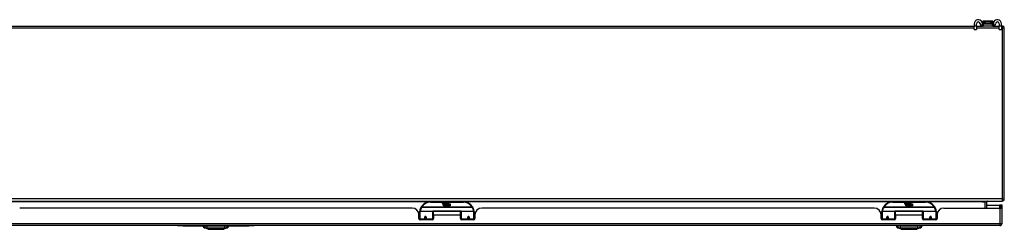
# Model space of a CAD drawing. Header units: inches. Extents: x 16 to 384, y 34 to 179.
# Tile 2 of 12: x 43 to 88, y 34 to 44. Entities that reach past the tile are written whole.
import ezdxf

# ---------------------------------------------------------------- set-up
doc = ezdxf.new("R2010")
doc.units = ezdxf.units.IN
doc.header["$MEASUREMENT"] = 0
doc.layers.add('Visible Edges(ANSI)', color=7, linetype='Continuous', lineweight=25)
doc.layers.add('Visible Tangent Edges(ANSI)', color=7, linetype='Continuous', lineweight=25)

msp = doc.modelspace()

# ---------------------------------------------------------------- linework, layer by layer
at = {"layer": 'Visible Edges(ANSI)'}
for p, q in [((16.885, 43.334), (86.135, 43.334)), ((86.135, 43.439), (86.135, 43.333)), ((86.135, 43.177), (86.135, 43.333)), ((86.135, 43.177), (86.24, 43.177)), ((86.24, 43.333), (86.24, 43.439)), ((86.24, 43.334), (86.539, 43.334)), ((86.24, 43.333), (86.24, 43.177)), ((86.524, 43.538), (86.524, 43.537)), ((86.524, 43.537), (86.524, 43.447)), ((86.539, 43.439), (86.557, 43.439)), ((86.557, 43.334), (86.539, 43.334)), ((86.976, 43.558), (86.543, 43.558)), ((86.557, 43.334), (86.557, 43.439)), ((86.557, 43.439), (86.963, 43.439)), ((86.963, 43.334), (86.557, 43.334)), ((86.963, 43.439), (86.981, 43.439)), ((86.963, 43.439), (86.963, 43.334)), ((86.981, 43.334), (86.963, 43.334)), ((86.981, 43.334), (87.28, 43.334)), ((86.996, 43.537), (86.996, 43.538)), ((86.996, 43.447), (86.996, 43.537)), ((87.28, 43.439), (87.28, 43.333)), ((87.28, 43.177), (87.28, 43.333)), ((87.28, 43.177), (87.385, 43.177)), ((87.385, 43.333), (87.385, 43.439)), ((87.385, 43.334), (87.411, 43.334)), ((87.385, 43.333), (87.385, 43.177)), ((87.51, 35.433), (87.51, 43.235)), ((15.609, 35.334), (87.411, 35.334)), ((62.81, 35.304), (61.31, 35.304)), ((61.865, 35.216), (61.872, 35.25)), ((61.872, 35.25), (61.885, 35.25)), ((61.885, 35.25), (61.879, 35.215)), ((61.901, 35.227), (61.905, 35.25)), ((61.905, 35.25), (61.918, 35.25)), ((61.91, 35.112), (61.91, 35.191)), ((61.94, 35.112), (61.91, 35.112)), ((61.918, 35.25), (61.912, 35.215)), ((61.928, 35.199), (61.928, 35.192)), ((61.928, 35.192), (61.94, 35.192)), ((61.932, 35.205), (61.929, 35.205)), ((61.931, 35.195), (61.932, 35.205)), ((61.943, 35.195), (61.931, 35.195)), ((61.935, 35.227), (61.939, 35.25)), ((61.939, 35.25), (61.952, 35.25)), ((61.94, 35.192), (61.94, 35.112)), ((61.952, 35.25), (61.943, 35.195)), ((61.944, 35.192), (61.966, 35.192)), ((61.944, 35.112), (61.944, 35.192)), ((61.974, 35.112), (61.944, 35.112)), ((61.948, 35.195), (61.973, 35.222)), ((61.965, 35.195), (61.948, 35.195)), ((61.959, 35.25), (61.975, 35.25)), ((61.973, 35.222), (61.959, 35.25)), ((61.978, 35.214), (61.965, 35.195)), ((61.966, 35.192), (61.974, 35.203)), ((61.974, 35.203), (61.974, 35.112)), ((61.975, 35.25), (61.983, 35.23)), ((61.98, 35.214), (61.978, 35.214)), ((61.978, 35.21), (61.986, 35.192)), ((61.978, 35.112), (61.978, 35.21)), ((62.045, 35.112), (61.978, 35.112)), ((61.988, 35.195), (61.98, 35.214)), ((61.983, 35.23), (61.985, 35.23)), ((61.985, 35.23), (61.999, 35.25)), ((61.986, 35.192), (62.008, 35.192)), ((62.004, 35.195), (61.988, 35.195)), ((62.015, 35.25), (61.99, 35.222)), ((61.99, 35.222), (62.004, 35.195)), ((61.999, 35.25), (62.015, 35.25)), ((62.008, 35.192), (62.008, 35.113)), ((62.008, 35.113), (62.045, 35.162)), ((62.014, 35.226), (62.05, 35.226)), ((62.02, 35.238), (62.02, 35.247)), ((62.045, 35.162), (62.024, 35.192)), ((62.049, 35.217), (62.025, 35.217)), ((62.059, 35.138), (62.045, 35.112)), ((62.054, 35.2), (62.061, 35.188)), ((62.076, 35.112), (62.059, 35.138)), ((62.061, 35.188), (62.092, 35.232)), ((62.094, 35.194), (62.075, 35.166)), ((62.075, 35.166), (62.112, 35.112)), ((62.21, 35.112), (62.076, 35.112)), ((62.092, 35.232), (62.094, 35.218)), ((62.094, 35.218), (62.138, 35.264)), ((62.096, 35.184), (62.094, 35.194)), ((62.112, 35.213), (62.096, 35.184)), ((62.112, 35.184), (62.112, 35.213)), ((62.21, 35.184), (62.112, 35.184)), ((62.112, 35.18), (62.21, 35.18)), ((62.112, 35.148), (62.112, 35.18)), ((62.21, 35.148), (62.112, 35.148)), ((62.112, 35.144), (62.21, 35.144)), ((62.112, 35.112), (62.112, 35.144)), ((62.138, 35.264), (62.113, 35.217)), ((62.113, 35.217), (62.21, 35.217)), ((62.21, 35.217), (62.21, 35.184)), ((62.21, 35.18), (62.21, 35.148)), ((62.21, 35.144), (62.21, 35.112)), ((83.911, 35.304), (82.411, 35.304)), ((82.966, 35.216), (82.973, 35.25)), ((82.973, 35.25), (82.986, 35.25)), ((82.986, 35.25), (82.98, 35.215)), ((83.002, 35.227), (83.006, 35.25)), ((83.006, 35.25), (83.019, 35.25)), ((83.011, 35.112), (83.011, 35.191)), ((83.041, 35.112), (83.011, 35.112)), ((83.019, 35.25), (83.013, 35.215)), ((83.029, 35.199), (83.029, 35.192)), ((83.029, 35.192), (83.041, 35.192)), ((83.033, 35.205), (83.03, 35.205)), ((83.032, 35.195), (83.033, 35.205)), ((83.044, 35.195), (83.032, 35.195)), ((83.036, 35.227), (83.04, 35.25)), ((83.04, 35.25), (83.053, 35.25)), ((83.041, 35.192), (83.041, 35.112)), ((83.053, 35.25), (83.044, 35.195)), ((83.045, 35.192), (83.067, 35.192)), ((83.045, 35.112), (83.045, 35.192)), ((83.075, 35.112), (83.045, 35.112)), ((83.049, 35.195), (83.074, 35.222)), ((83.066, 35.195), (83.049, 35.195)), ((83.06, 35.25), (83.076, 35.25)), ((83.074, 35.222), (83.06, 35.25)), ((83.079, 35.214), (83.066, 35.195)), ((83.067, 35.192), (83.075, 35.203)), ((83.075, 35.203), (83.075, 35.112)), ((83.076, 35.25), (83.084, 35.23)), ((83.081, 35.214), (83.079, 35.214)), ((83.079, 35.21), (83.087, 35.192)), ((83.079, 35.112), (83.079, 35.21)), ((83.146, 35.112), (83.079, 35.112)), ((83.089, 35.195), (83.081, 35.214)), ((83.084, 35.23), (83.086, 35.23)), ((83.086, 35.23), (83.1, 35.25)), ((83.087, 35.192), (83.109, 35.192)), ((83.105, 35.195), (83.089, 35.195)), ((83.116, 35.25), (83.091, 35.222)), ((83.091, 35.222), (83.105, 35.195)), ((83.1, 35.25), (83.116, 35.25)), ((83.109, 35.192), (83.109, 35.113)), ((83.109, 35.113), (83.146, 35.162)), ((83.115, 35.226), (83.151, 35.226)), ((83.121, 35.238), (83.121, 35.247)), ((83.146, 35.162), (83.125, 35.192)), ((83.15, 35.217), (83.126, 35.217)), ((83.16, 35.138), (83.146, 35.112)), ((83.155, 35.2), (83.162, 35.188)), ((83.177, 35.112), (83.16, 35.138)), ((83.162, 35.188), (83.193, 35.232)), ((83.195, 35.194), (83.176, 35.166)), ((83.176, 35.166), (83.213, 35.112)), ((83.311, 35.112), (83.177, 35.112)), ((83.193, 35.232), (83.195, 35.218)), ((83.195, 35.218), (83.239, 35.264)), ((83.197, 35.184), (83.195, 35.194)), ((83.213, 35.213), (83.197, 35.184)), ((83.213, 35.184), (83.213, 35.213)), ((83.311, 35.184), (83.213, 35.184)), ((83.213, 35.18), (83.311, 35.18)), ((83.213, 35.148), (83.213, 35.18)), ((83.311, 35.148), (83.213, 35.148)), ((83.213, 35.144), (83.311, 35.144)), ((83.213, 35.112), (83.213, 35.144)), ((83.239, 35.264), (83.214, 35.217)), ((83.214, 35.217), (83.311, 35.217)), ((83.311, 35.217), (83.311, 35.184)), ((83.311, 35.18), (83.311, 35.148)), ((83.311, 35.144), (83.311, 35.112)), ((86.712, 35.015), (86.712, 35.303)), ((86.712, 35.149), (87.312, 35.149)), ((87.343, 35.149), (87.312, 35.149)), ((87.411, 35.149), (87.343, 35.149)), ((87.343, 35.149), (87.343, 35.015)), ((87.411, 35.032), (87.411, 35.149)), ((60.467, 35.015), (42.552, 35.015)), ((60.775, 34.755), (60.81, 34.755)), ((60.779, 34.537), (60.779, 34.703)), ((60.779, 34.629), (60.81, 34.629)), ((60.81, 34.53), (60.81, 34.86)), ((60.83, 34.879), (61.415, 34.879)), ((61.43, 34.864), (61.43, 34.526)), ((61.43, 34.787), (61.445, 34.787)), ((61.445, 34.692), (61.445, 34.86)), ((62.676, 34.86), (61.445, 34.86)), ((61.445, 34.692), (61.445, 34.537)), ((62.676, 34.692), (62.676, 34.86)), ((62.69, 34.787), (62.676, 34.787)), ((62.676, 34.537), (62.676, 34.692)), ((62.69, 34.526), (62.69, 34.864)), ((62.706, 34.879), (63.291, 34.879)), ((63.31, 34.86), (63.31, 34.53)), ((63.346, 34.755), (63.31, 34.755)), ((63.341, 34.629), (63.31, 34.629)), ((63.341, 34.703), (63.341, 34.537)), ((81.568, 35.015), (63.653, 35.015)), ((81.876, 34.755), (81.911, 34.755)), ((81.88, 34.537), (81.88, 34.703)), ((81.88, 34.629), (81.911, 34.629)), ((81.911, 34.53), (81.911, 34.86)), ((81.931, 34.879), (82.516, 34.879)), ((82.531, 34.864), (82.531, 34.526)), ((82.531, 34.787), (82.546, 34.787)), ((82.546, 34.692), (82.546, 34.86)), ((83.777, 34.86), (82.546, 34.86)), ((82.546, 34.692), (82.546, 34.537)), ((83.777, 34.692), (83.777, 34.86)), ((83.791, 34.787), (83.777, 34.787)), ((83.777, 34.537), (83.777, 34.692)), ((83.791, 34.526), (83.791, 34.864)), ((83.807, 34.879), (84.392, 34.879)), ((84.411, 34.86), (84.411, 34.53)), ((84.447, 34.755), (84.411, 34.755)), ((84.442, 34.629), (84.411, 34.629)), ((84.442, 34.703), (84.442, 34.537)), ((84.754, 35.015), (87.312, 35.015)), ((87.312, 35.015), (87.41, 35.015)), ((87.411, 34.314), (87.411, 35.032)), ((87.312, 34.215), (15.707, 34.215)), ((49.76, 34.215), (49.76, 34.209)), ((50.01, 34.209), (49.76, 34.209)), ((50.01, 34.209), (53.01, 34.209)), ((50.919, 34.199), (50.987, 34.199)), ((51.098, 34.199), (50.987, 34.199)), ((51.098, 34.199), (51.922, 34.199)), ((52.032, 34.199), (51.922, 34.199)), ((52.032, 34.199), (52.1, 34.199)), ((53.26, 34.209), (53.01, 34.209)), ((53.26, 34.209), (53.26, 34.215)), ((60.81, 34.595), (60.779, 34.595)), ((60.81, 34.53), (60.81, 34.485)), ((61.386, 34.478), (60.838, 34.478)), ((61.054, 34.607), (61.054, 34.52)), ((61.056, 34.605), (61.054, 34.605)), ((61.054, 34.478), (61.054, 34.52)), ((61.055, 34.613), (61.057, 34.612)), ((61.056, 34.612), (61.056, 34.607)), ((61.06, 34.595), (61.058, 34.595)), ((61.094, 34.595), (61.092, 34.595)), ((61.095, 34.604), (61.098, 34.604)), ((61.098, 34.52), (61.098, 34.607)), ((61.098, 34.52), (61.098, 34.478)), ((61.43, 34.597), (61.445, 34.597)), ((61.43, 34.498), (61.43, 34.526)), ((62.69, 34.597), (62.676, 34.597)), ((62.69, 34.526), (62.69, 34.498)), ((63.282, 34.478), (62.735, 34.478)), ((63.023, 34.607), (63.023, 34.52)), ((63.025, 34.604), (63.023, 34.604)), ((63.023, 34.478), (63.023, 34.52)), ((63.029, 34.595), (63.026, 34.595)), ((63.063, 34.595), (63.06, 34.595)), ((63.066, 34.613), (63.064, 34.612)), ((63.064, 34.607), (63.064, 34.612)), ((63.064, 34.605), (63.066, 34.605)), ((63.066, 34.52), (63.066, 34.607)), ((63.066, 34.52), (63.066, 34.478)), ((63.341, 34.595), (63.31, 34.595)), ((63.31, 34.485), (63.31, 34.53)), ((81.911, 34.595), (81.88, 34.595)), ((81.911, 34.53), (81.911, 34.485)), ((82.487, 34.478), (81.939, 34.478)), ((82.155, 34.607), (82.155, 34.52)), ((82.157, 34.605), (82.155, 34.605)), ((82.155, 34.478), (82.155, 34.52)), ((82.156, 34.613), (82.158, 34.612)), ((82.157, 34.612), (82.157, 34.607)), ((82.161, 34.595), (82.159, 34.595)), ((82.195, 34.595), (82.193, 34.595)), ((82.196, 34.604), (82.199, 34.604)), ((82.199, 34.52), (82.199, 34.607)), ((82.199, 34.52), (82.199, 34.478)), ((82.531, 34.597), (82.546, 34.597)), ((82.531, 34.498), (82.531, 34.526)), ((82.571, 34.199), (82.639, 34.199)), ((82.75, 34.199), (82.639, 34.199)), ((82.75, 34.199), (83.573, 34.199)), ((83.684, 34.199), (83.573, 34.199)), ((83.684, 34.199), (83.752, 34.199)), ((83.791, 34.597), (83.777, 34.597)), ((83.791, 34.526), (83.791, 34.498)), ((84.383, 34.478), (83.836, 34.478)), ((84.124, 34.607), (84.124, 34.52)), ((84.126, 34.604), (84.124, 34.604)), ((84.124, 34.478), (84.124, 34.52)), ((84.13, 34.595), (84.127, 34.595)), ((84.164, 34.595), (84.161, 34.595)), ((84.167, 34.613), (84.165, 34.612)), ((84.165, 34.607), (84.165, 34.612)), ((84.165, 34.605), (84.167, 34.605)), ((84.167, 34.52), (84.167, 34.607)), ((84.167, 34.52), (84.167, 34.478)), ((84.442, 34.595), (84.411, 34.595)), ((84.411, 34.485), (84.411, 34.53)), ((51.153, 34.045), (50.993, 34.107)), ((52.026, 34.107), (51.867, 34.045)), ((82.804, 34.045), (82.645, 34.107)), ((83.678, 34.107), (83.518, 34.045))]:
    msp.add_line(p, q, dxfattribs=at)
at = {"layer": 'Visible Edges(ANSI)', "flags": 128}
for points in [[(86.508, 43.466), (86.508, 43.468), (86.507, 43.47), (86.507, 43.472), (86.507, 43.474), (86.506, 43.476), (86.506, 43.478), (86.505, 43.48), (86.505, 43.482), (86.504, 43.484), (86.504, 43.486), (86.503, 43.488), (86.503, 43.49), (86.502, 43.492), (86.502, 43.494), (86.501, 43.496), (86.5, 43.498), (86.5, 43.5), (86.499, 43.502), (86.498, 43.504), (86.498, 43.505), (86.497, 43.507), (86.496, 43.509), (86.496, 43.511), (86.495, 43.513)], [(86.495, 43.342), (86.497, 43.341), (86.499, 43.341), (86.501, 43.34), (86.502, 43.339), (86.504, 43.339), (86.506, 43.338), (86.508, 43.338), (86.51, 43.337), (86.512, 43.337), (86.514, 43.337), (86.516, 43.336), (86.518, 43.336), (86.52, 43.336), (86.522, 43.336), (86.524, 43.335), (86.526, 43.335), (86.527, 43.335), (86.529, 43.335), (86.531, 43.335), (86.532, 43.335), (86.534, 43.335), (86.536, 43.335), (86.537, 43.334), (86.539, 43.334)], [(86.539, 43.439), (86.537, 43.44), (86.536, 43.44), (86.534, 43.44), (86.532, 43.44), (86.531, 43.44), (86.529, 43.441), (86.528, 43.442), (86.526, 43.442), (86.524, 43.443), (86.523, 43.444), (86.521, 43.445), (86.52, 43.446), (86.518, 43.447), (86.517, 43.449), (86.515, 43.45), (86.514, 43.451), (86.513, 43.453), (86.512, 43.455), (86.511, 43.456), (86.51, 43.458), (86.509, 43.46), (86.509, 43.462), (86.508, 43.464), (86.508, 43.466)], [(87.012, 43.466), (87.011, 43.464), (87.011, 43.462), (87.01, 43.46), (87.009, 43.458), (87.009, 43.456), (87.008, 43.455), (87.007, 43.453), (87.005, 43.451), (87.004, 43.45), (87.003, 43.449), (87.002, 43.447), (87, 43.446), (86.998, 43.445), (86.997, 43.444), (86.995, 43.443), (86.994, 43.442), (86.992, 43.442), (86.99, 43.441), (86.989, 43.44), (86.987, 43.44), (86.985, 43.44), (86.984, 43.44), (86.982, 43.44), (86.981, 43.439)], [(86.981, 43.334), (86.982, 43.334), (86.984, 43.335), (86.985, 43.335), (86.987, 43.335), (86.989, 43.335), (86.99, 43.335), (86.992, 43.335), (86.994, 43.335), (86.996, 43.335), (86.998, 43.336), (86.999, 43.336), (87.001, 43.336), (87.003, 43.336), (87.005, 43.337), (87.007, 43.337), (87.009, 43.337), (87.011, 43.338), (87.013, 43.338), (87.015, 43.339), (87.017, 43.339), (87.019, 43.34), (87.021, 43.341), (87.023, 43.341), (87.025, 43.342)], [(87.025, 43.513), (87.024, 43.511), (87.023, 43.509), (87.022, 43.507), (87.022, 43.505), (87.021, 43.504), (87.02, 43.502), (87.02, 43.5), (87.019, 43.498), (87.018, 43.496), (87.018, 43.494), (87.017, 43.492), (87.017, 43.49), (87.016, 43.488), (87.016, 43.486), (87.015, 43.484), (87.015, 43.482), (87.014, 43.48), (87.014, 43.478), (87.013, 43.476), (87.013, 43.474), (87.013, 43.472), (87.012, 43.47), (87.012, 43.468), (87.012, 43.466)], [(60.816, 34.878), (60.816, 34.878), (60.816, 34.878), (60.816, 34.878), (60.816, 34.877), (60.816, 34.877), (60.816, 34.877), (60.816, 34.877), (60.815, 34.876), (60.815, 34.876), (60.815, 34.876), (60.815, 34.876), (60.815, 34.876), (60.815, 34.875), (60.815, 34.875), (60.815, 34.875), (60.815, 34.875), (60.815, 34.874), (60.815, 34.874), (60.815, 34.874), (60.815, 34.874), (60.815, 34.873), (60.815, 34.873), (60.815, 34.873), (60.815, 34.873)], [(61.054, 34.607), (61.055, 34.61), (61.055, 34.613), (61.056, 34.615), (61.057, 34.618), (61.058, 34.62), (61.06, 34.622), (61.062, 34.624), (61.065, 34.626), (61.067, 34.627), (61.07, 34.628), (61.073, 34.629), (61.076, 34.629), (61.079, 34.629), (61.082, 34.628), (61.085, 34.627), (61.087, 34.626), (61.09, 34.624), (61.092, 34.622), (61.094, 34.62), (61.095, 34.618), (61.096, 34.615), (61.097, 34.613), (61.098, 34.61), (61.098, 34.607)], [(63.023, 34.607), (63.023, 34.61), (63.024, 34.613), (63.024, 34.615), (63.025, 34.618), (63.027, 34.62), (63.029, 34.622), (63.031, 34.624), (63.033, 34.626), (63.036, 34.627), (63.039, 34.628), (63.042, 34.629), (63.044, 34.629), (63.047, 34.629), (63.05, 34.628), (63.053, 34.627), (63.056, 34.626), (63.058, 34.624), (63.06, 34.622), (63.062, 34.62), (63.064, 34.618), (63.065, 34.615), (63.066, 34.613), (63.066, 34.61), (63.066, 34.607)], [(63.306, 34.873), (63.306, 34.873), (63.306, 34.873), (63.306, 34.873), (63.305, 34.874), (63.305, 34.874), (63.305, 34.874), (63.305, 34.874), (63.305, 34.875), (63.305, 34.875), (63.305, 34.875), (63.305, 34.875), (63.305, 34.876), (63.305, 34.876), (63.305, 34.876), (63.305, 34.876), (63.305, 34.876), (63.305, 34.877), (63.305, 34.877), (63.305, 34.877), (63.305, 34.877), (63.305, 34.878), (63.305, 34.878), (63.305, 34.878), (63.305, 34.878)], [(81.917, 34.878), (81.917, 34.878), (81.917, 34.878), (81.917, 34.878), (81.917, 34.877), (81.917, 34.877), (81.917, 34.877), (81.917, 34.877), (81.916, 34.876), (81.916, 34.876), (81.916, 34.876), (81.916, 34.876), (81.916, 34.876), (81.916, 34.875), (81.916, 34.875), (81.916, 34.875), (81.916, 34.875), (81.916, 34.874), (81.916, 34.874), (81.916, 34.874), (81.916, 34.874), (81.916, 34.873), (81.916, 34.873), (81.916, 34.873), (81.916, 34.873)], [(82.155, 34.607), (82.156, 34.61), (82.156, 34.613), (82.157, 34.615), (82.158, 34.618), (82.159, 34.62), (82.161, 34.622), (82.163, 34.624), (82.166, 34.626), (82.168, 34.627), (82.171, 34.628), (82.174, 34.629), (82.177, 34.629), (82.18, 34.629), (82.183, 34.628), (82.186, 34.627), (82.188, 34.626), (82.191, 34.624), (82.193, 34.622), (82.195, 34.62), (82.196, 34.618), (82.197, 34.615), (82.198, 34.613), (82.199, 34.61), (82.199, 34.607)], [(84.124, 34.607), (84.124, 34.61), (84.125, 34.613), (84.125, 34.615), (84.126, 34.618), (84.128, 34.62), (84.13, 34.622), (84.132, 34.624), (84.134, 34.626), (84.137, 34.627), (84.14, 34.628), (84.143, 34.629), (84.145, 34.629), (84.148, 34.629), (84.151, 34.628), (84.154, 34.627), (84.157, 34.626), (84.159, 34.624), (84.161, 34.622), (84.163, 34.62), (84.165, 34.618), (84.166, 34.615), (84.167, 34.613), (84.167, 34.61), (84.167, 34.607)], [(84.407, 34.873), (84.407, 34.873), (84.407, 34.873), (84.407, 34.873), (84.406, 34.874), (84.406, 34.874), (84.406, 34.874), (84.406, 34.874), (84.406, 34.875), (84.406, 34.875), (84.406, 34.875), (84.406, 34.875), (84.406, 34.876), (84.406, 34.876), (84.406, 34.876), (84.406, 34.876), (84.406, 34.876), (84.406, 34.877), (84.406, 34.877), (84.406, 34.877), (84.406, 34.877), (84.406, 34.878), (84.406, 34.878), (84.406, 34.878), (84.406, 34.878)], [(61.444, 34.559), (61.444, 34.559), (61.444, 34.559), (61.444, 34.559), (61.444, 34.559), (61.444, 34.559), (61.444, 34.559), (61.444, 34.559), (61.444, 34.559), (61.444, 34.56), (61.444, 34.56), (61.445, 34.56), (61.445, 34.56), (61.445, 34.56), (61.445, 34.56), (61.445, 34.56), (61.445, 34.56), (61.445, 34.56), (61.445, 34.56), (61.445, 34.56), (61.445, 34.56), (61.445, 34.56), (61.445, 34.56), (61.445, 34.56), (61.445, 34.56)], [(62.676, 34.56), (62.676, 34.56), (62.676, 34.56), (62.676, 34.56), (62.676, 34.56), (62.676, 34.56), (62.676, 34.56), (62.676, 34.56), (62.676, 34.56), (62.676, 34.56), (62.676, 34.56), (62.676, 34.56), (62.676, 34.56), (62.676, 34.56), (62.676, 34.56), (62.676, 34.56), (62.676, 34.559), (62.676, 34.559), (62.676, 34.559), (62.676, 34.559), (62.676, 34.559), (62.676, 34.559), (62.676, 34.559), (62.676, 34.559), (62.676, 34.559)], [(82.545, 34.559), (82.545, 34.559), (82.545, 34.559), (82.545, 34.559), (82.545, 34.559), (82.545, 34.559), (82.545, 34.559), (82.545, 34.559), (82.545, 34.559), (82.545, 34.56), (82.545, 34.56), (82.546, 34.56), (82.546, 34.56), (82.546, 34.56), (82.546, 34.56), (82.546, 34.56), (82.546, 34.56), (82.546, 34.56), (82.546, 34.56), (82.546, 34.56), (82.546, 34.56), (82.546, 34.56), (82.546, 34.56), (82.546, 34.56), (82.546, 34.56)], [(83.777, 34.56), (83.777, 34.56), (83.777, 34.56), (83.777, 34.56), (83.777, 34.56), (83.777, 34.56), (83.777, 34.56), (83.777, 34.56), (83.777, 34.56), (83.777, 34.56), (83.777, 34.56), (83.777, 34.56), (83.777, 34.56), (83.777, 34.56), (83.777, 34.56), (83.777, 34.56), (83.777, 34.559), (83.777, 34.559), (83.777, 34.559), (83.777, 34.559), (83.777, 34.559), (83.777, 34.559), (83.777, 34.559), (83.777, 34.559), (83.777, 34.559)], [(51.155, 34.044), (51.155, 34.044), (51.156, 34.044), (51.159, 34.044), (51.161, 34.044), (51.165, 34.044), (51.17, 34.044), (51.175, 34.044), (51.182, 34.044), (51.189, 34.044), (51.197, 34.044), (51.205, 34.044), (51.214, 34.044), (51.224, 34.044), (51.235, 34.044), (51.247, 34.044), (51.258, 34.044), (51.271, 34.044), (51.284, 34.044), (51.298, 34.044), (51.312, 34.044), (51.327, 34.044), (51.342, 34.044), (51.358, 34.044), (51.374, 34.044), (51.39, 34.044), (51.406, 34.044), (51.423, 34.044), (51.44, 34.044), (51.458, 34.044), (51.475, 34.044), (51.492, 34.044), (51.51, 34.044), (51.527, 34.044), (51.545, 34.044), (51.562, 34.044), (51.579, 34.044), (51.596, 34.044), (51.613, 34.044), (51.629, 34.044), (51.646, 34.044), (51.662, 34.044), (51.677, 34.044), (51.693, 34.044), (51.707, 34.044), (51.722, 34.044), (51.735, 34.044), (51.749, 34.044), (51.761, 34.044), (51.773, 34.044), (51.784, 34.044), (51.795, 34.044), (51.805, 34.044), (51.814, 34.044), (51.823, 34.044), (51.831, 34.044), (51.838, 34.044), (51.844, 34.044), (51.85, 34.044), (51.854, 34.044), (51.858, 34.044), (51.861, 34.044), (51.863, 34.044), (51.864, 34.044), (51.865, 34.044)], [(82.806, 34.044), (82.807, 34.044), (82.808, 34.044), (82.81, 34.044), (82.813, 34.044), (82.817, 34.044), (82.821, 34.044), (82.827, 34.044), (82.833, 34.044), (82.84, 34.044), (82.848, 34.044), (82.857, 34.044), (82.866, 34.044), (82.876, 34.044), (82.887, 34.044), (82.898, 34.044), (82.91, 34.044), (82.923, 34.044), (82.936, 34.044), (82.949, 34.044), (82.964, 34.044), (82.978, 34.044), (82.993, 34.044), (83.009, 34.044), (83.025, 34.044), (83.041, 34.044), (83.058, 34.044), (83.075, 34.044), (83.092, 34.044), (83.109, 34.044), (83.126, 34.044), (83.144, 34.044), (83.161, 34.044), (83.179, 34.044), (83.196, 34.044), (83.213, 34.044), (83.231, 34.044), (83.248, 34.044), (83.264, 34.044), (83.281, 34.044), (83.297, 34.044), (83.313, 34.044), (83.329, 34.044), (83.344, 34.044), (83.359, 34.044), (83.373, 34.044), (83.387, 34.044), (83.4, 34.044), (83.413, 34.044), (83.425, 34.044), (83.436, 34.044), (83.447, 34.044), (83.457, 34.044), (83.466, 34.044), (83.474, 34.044), (83.482, 34.044), (83.489, 34.044), (83.496, 34.044), (83.501, 34.044), (83.506, 34.044), (83.51, 34.044), (83.513, 34.044), (83.515, 34.044), (83.516, 34.044), (83.516, 34.044)]]:
    msp.add_lwpolyline(points, dxfattribs=at)
at = {"layer": 'Visible Edges(ANSI)'}
for centre in [(61.076, 34.607), (63.045, 34.607), (82.177, 34.607), (84.146, 34.607)]:
    msp.add_circle(centre, 0.0197, dxfattribs=at)
for centre, radius, start, end in [((86.322, 43.439), 0.188, 23.0739, 180), ((87.197, 43.439), 0.187, 0, 156.9261), ((86.322, 43.439), 0.0825, 8.1564, 180), ((86.539, 43.47), 0.136, 188.1564, 251.2171), ((86.543, 43.538), 0.0197, 90, 180), ((86.531, 43.447), 0.00787, 180, 218.1289), ((86.976, 43.538), 0.0197, 0, 90), ((86.988, 43.447), 0.00787, 321.8711, 0), ((86.981, 43.47), 0.136, 288.7829, 351.8436), ((87.197, 43.439), 0.0825, 0, 171.8436), ((87.411, 43.235), 0.099, 0, 90), ((61.31, 34.804), 0.5, 147.7623, 171.4919), ((61.31, 34.804), 0.5, 90, 147.7623), ((61.893, 35.21), 0.0288, 169, 198.4748), ((61.876, 35.204), 0.0105, 198.4748, 269.6788), ((61.876, 35.218), 0.0246, 269.6788, 333.9508), ((61.891, 35.213), 0.0123, 169.9922, 203.5487), ((61.885, 35.211), 0.006, 203.5487, 276.1027), ((61.884, 35.217), 0.0126, 276.1027, 327.6083), ((61.855, 35.235), 0.0465, 328.5584, 350.8257), ((61.927, 35.209), 0.0288, 183.6169, 196.9928), ((61.909, 35.204), 0.0101, 196.9928, 269.4776), ((61.909, 35.218), 0.024, 269.4776, 327.4114), ((61.911, 35.215), 0.024, 268.7952, 316.5849), ((61.924, 35.213), 0.0123, 170, 203.5571), ((61.919, 35.211), 0.006, 203.5571, 276.03), ((61.918, 35.217), 0.0126, 276.03, 327.5992), ((61.889, 35.235), 0.0465, 327.5992, 350), ((62.04, 35.215), 0.0282, 156.1555, 203.8445), ((62.028, 35.21), 0.0152, 203.8445, 265.0802), ((62.038, 35.189), 0.0607, 81.5605, 107.3343), ((62.032, 35.21), 0.0307, 64.6784, 112.5609), ((62.033, 35.213), 0.00955, 151.4547, 231.1652), ((62.031, 35.224), 0.033, 257.079, 313.1785), ((62.031, 35.224), 0.0299, 260.4085, 314.1684), ((62.034, 35.214), 0.0109, 231.1652, 289.3797), ((62.032, 35.219), 0.0168, 289.3797, 352.9975), ((62.041, 35.229), 0.0096, 343.5261, 64.6784), ((62.044, 35.23), 0.0197, 356.5646, 81.5605), ((62.024, 35.231), 0.0398, 314.1684, 356.5646), ((62.81, 34.804), 0.5, 32.2377, 90), ((62.81, 34.804), 0.5, 8.5081, 32.2377), ((82.411, 34.804), 0.5, 147.7623, 171.4919), ((82.411, 34.804), 0.5, 90, 147.7623), ((82.994, 35.21), 0.0288, 169, 198.4748), ((82.977, 35.204), 0.0105, 198.4748, 269.6788), ((82.977, 35.218), 0.0246, 269.6788, 333.9508), ((82.992, 35.213), 0.0123, 169.9922, 203.5487), ((82.986, 35.211), 0.006, 203.5487, 276.1027), ((82.985, 35.217), 0.0126, 276.1027, 327.6083), ((82.956, 35.235), 0.0465, 328.5584, 350.8257), ((83.028, 35.209), 0.0288, 183.6169, 196.9928), ((83.01, 35.204), 0.0101, 196.9928, 269.4776), ((83.01, 35.218), 0.024, 269.4776, 327.4114), ((83.012, 35.215), 0.024, 268.7952, 316.5849), ((83.025, 35.213), 0.0123, 170, 203.5571), ((83.02, 35.211), 0.006, 203.5571, 276.03), ((83.019, 35.217), 0.0126, 276.03, 327.5992), ((82.99, 35.235), 0.0465, 327.5992, 350), ((83.141, 35.215), 0.0282, 156.1555, 203.8445), ((83.129, 35.21), 0.0152, 203.8445, 265.0802), ((83.139, 35.189), 0.0607, 81.5605, 107.3343), ((83.133, 35.21), 0.0307, 64.6784, 112.5609), ((83.134, 35.213), 0.00955, 151.4547, 231.1652), ((83.132, 35.224), 0.033, 257.079, 313.1785), ((83.132, 35.224), 0.0299, 260.4085, 314.1684), ((83.135, 35.214), 0.0109, 231.1652, 289.3797), ((83.133, 35.219), 0.0168, 289.3797, 352.9975), ((83.142, 35.229), 0.0096, 343.5261, 64.6784), ((83.145, 35.23), 0.0197, 356.5646, 81.5605), ((83.125, 35.231), 0.0398, 314.1684, 356.5646), ((83.911, 34.804), 0.5, 32.2377, 90), ((83.911, 34.804), 0.5, 8.5081, 32.2377), ((86.743, 35.303), 0.031, 90, 180), ((87.411, 35.433), 0.099, 270, 0), ((60.467, 34.703), 0.312, 0, 90), ((60.83, 34.86), 0.0197, 90, 180), ((61.415, 34.864), 0.0157, 0, 90), ((62.706, 34.864), 0.0157, 90, 180), ((63.291, 34.86), 0.0197, 0, 90), ((63.653, 34.703), 0.312, 90, 180), ((81.568, 34.703), 0.312, 0, 90), ((81.931, 34.86), 0.0197, 90, 180), ((82.516, 34.864), 0.0157, 0, 90), ((83.807, 34.864), 0.0157, 90, 180), ((84.392, 34.86), 0.0197, 0, 90), ((84.754, 34.703), 0.312, 90, 180), ((87.312, 35.032), 0.099, 350.1123, 0), ((51.036, 34.217), 0.118, 188.6009, 248.7495), ((50.978, 34.191), 0.0394, 153.4102, 168.463), ((51.984, 34.217), 0.118, 291.2505, 351.3991), ((52.041, 34.191), 0.0394, 11.537, 26.5898), ((60.838, 34.537), 0.0591, 180, 270), ((61.076, 34.607), 0.0217, 180, 350.853), ((61.386, 34.537), 0.0591, 270, 0), ((62.735, 34.537), 0.0591, 180, 270), ((63.045, 34.607), 0.0217, 189.147, 0), ((63.282, 34.537), 0.0591, 270, 0), ((81.939, 34.537), 0.0591, 180, 270), ((82.177, 34.607), 0.0217, 180, 350.853), ((82.487, 34.537), 0.0591, 270, 0), ((82.688, 34.217), 0.118, 188.6009, 248.7495), ((82.63, 34.191), 0.0394, 143.1301, 168.463), ((83.635, 34.217), 0.118, 291.2505, 351.3991), ((83.693, 34.191), 0.0394, 11.537, 36.8699), ((83.836, 34.537), 0.0591, 180, 270), ((84.146, 34.607), 0.0217, 189.147, 0), ((84.383, 34.537), 0.0591, 270, 0), ((87.312, 34.314), 0.099, 270, 0), ((51.155, 34.049), 0.00492, 248.7495, 269.7912), ((51.865, 34.049), 0.00492, 270.2088, 291.2505), ((82.806, 34.049), 0.00492, 248.7495, 269.7912), ((83.516, 34.049), 0.00492, 270.2088, 291.2505)]:
    msp.add_arc(centre, radius, start, end, dxfattribs=at)
at = {"layer": 'Visible Tangent Edges(ANSI)'}
for p, q in [((86.135, 43.235), (16.885, 43.235)), ((86.24, 43.333), (86.135, 43.333)), ((87.28, 43.235), (86.24, 43.235)), ((86.495, 43.513), (86.495, 43.342)), ((86.524, 43.447), (86.655, 43.447)), ((86.655, 43.447), (86.655, 43.51)), ((86.865, 43.51), (86.655, 43.51)), ((86.655, 43.447), (86.865, 43.447)), ((86.657, 43.524), (86.863, 43.524)), ((86.865, 43.51), (86.865, 43.447)), ((86.865, 43.447), (86.996, 43.447)), ((87.025, 43.342), (87.025, 43.513)), ((87.385, 43.333), (87.28, 43.333)), ((87.411, 43.235), (87.385, 43.235)), ((87.411, 43.334), (87.411, 43.235)), ((87.51, 43.235), (87.411, 43.235)), ((87.411, 43.235), (87.411, 35.433)), ((87.411, 35.433), (15.609, 35.433)), ((61.279, 35.303), (41.741, 35.303)), ((60.904, 35.061), (60.887, 35.071)), ((61.31, 35.285), (61.31, 35.304)), ((61.31, 35.285), (62.81, 35.285)), ((62.81, 35.304), (62.81, 35.285)), ((82.38, 35.303), (62.842, 35.303)), ((63.233, 35.071), (63.217, 35.061)), ((82.005, 35.061), (81.988, 35.071)), ((82.411, 35.285), (82.411, 35.304)), ((82.411, 35.285), (83.911, 35.285)), ((83.911, 35.304), (83.911, 35.285)), ((86.512, 35.303), (83.943, 35.303)), ((84.334, 35.071), (84.318, 35.061)), ((86.512, 35.303), (86.613, 35.303)), ((86.613, 35.303), (86.613, 35.334)), ((86.712, 35.303), (86.613, 35.303)), ((86.613, 35.303), (86.613, 35.015)), ((87.312, 35.015), (87.312, 35.149)), ((87.411, 35.433), (87.51, 35.433)), ((87.411, 35.433), (87.411, 35.334)), ((60.83, 34.879), (60.83, 34.511)), ((63.217, 35.061), (60.904, 35.061)), ((60.904, 35.057), (60.904, 35.061)), ((60.904, 35.057), (63.217, 35.057)), ((61.415, 34.511), (61.415, 34.879)), ((62.692, 34.872), (61.428, 34.872)), ((62.676, 34.692), (61.445, 34.692)), ((62.706, 34.879), (62.706, 34.511)), ((63.217, 35.061), (63.217, 35.057)), ((63.291, 34.511), (63.291, 34.879)), ((81.931, 34.879), (81.931, 34.511)), ((84.318, 35.061), (82.005, 35.061)), ((82.005, 35.057), (82.005, 35.061)), ((82.005, 35.057), (84.318, 35.057)), ((82.516, 34.511), (82.516, 34.879)), ((83.793, 34.872), (82.529, 34.872)), ((83.777, 34.692), (82.546, 34.692)), ((83.807, 34.879), (83.807, 34.511)), ((84.318, 35.061), (84.318, 35.057)), ((84.392, 34.511), (84.392, 34.879)), ((87.312, 35.015), (87.312, 34.314)), ((15.707, 34.314), (87.312, 34.314)), ((50.01, 34.209), (50.01, 34.215)), ((53.01, 34.215), (53.01, 34.209)), ((60.83, 34.479), (60.83, 34.511)), ((61.045, 34.511), (60.83, 34.511)), ((61.045, 34.511), (61.045, 34.603)), ((61.045, 34.511), (61.045, 34.478)), ((61.108, 34.603), (61.108, 34.511)), ((61.415, 34.511), (61.108, 34.511)), ((61.108, 34.478), (61.108, 34.511)), ((61.415, 34.511), (61.415, 34.486)), ((62.706, 34.486), (62.706, 34.511)), ((63.013, 34.511), (62.706, 34.511)), ((63.013, 34.511), (63.013, 34.603)), ((63.013, 34.511), (63.013, 34.478)), ((63.076, 34.603), (63.076, 34.511)), ((63.291, 34.511), (63.076, 34.511)), ((63.076, 34.478), (63.076, 34.511)), ((63.291, 34.511), (63.291, 34.479)), ((81.931, 34.479), (81.931, 34.511)), ((82.146, 34.511), (81.931, 34.511)), ((82.146, 34.511), (82.146, 34.603)), ((82.146, 34.511), (82.146, 34.478)), ((82.209, 34.603), (82.209, 34.511)), ((82.516, 34.511), (82.209, 34.511)), ((82.209, 34.478), (82.209, 34.511)), ((82.516, 34.511), (82.516, 34.486)), ((83.807, 34.486), (83.807, 34.511)), ((84.114, 34.511), (83.807, 34.511)), ((84.114, 34.511), (84.114, 34.603)), ((84.114, 34.511), (84.114, 34.478)), ((84.177, 34.603), (84.177, 34.511)), ((84.392, 34.511), (84.177, 34.511)), ((84.177, 34.478), (84.177, 34.511)), ((84.392, 34.511), (84.392, 34.479)), ((87.312, 34.314), (87.411, 34.314)), ((87.312, 34.314), (87.312, 34.215))]:
    msp.add_line(p, q, dxfattribs=at)
at = {"layer": 'Visible Tangent Edges(ANSI)', "flags": 128}
for points in [[(86.524, 43.537), (86.524, 43.536), (86.525, 43.535), (86.526, 43.534), (86.528, 43.533), (86.53, 43.532), (86.533, 43.53), (86.536, 43.529), (86.54, 43.527), (86.544, 43.526), (86.549, 43.524), (86.554, 43.523), (86.56, 43.521), (86.566, 43.52), (86.572, 43.519), (86.579, 43.517), (86.586, 43.516), (86.594, 43.515), (86.601, 43.514), (86.61, 43.513), (86.618, 43.512), (86.627, 43.511), (86.636, 43.511), (86.645, 43.511), (86.655, 43.51)], [(86.54, 43.556), (86.541, 43.556), (86.541, 43.556), (86.541, 43.557), (86.541, 43.557), (86.541, 43.557), (86.541, 43.557), (86.541, 43.557), (86.541, 43.557), (86.542, 43.557), (86.542, 43.557), (86.542, 43.557), (86.542, 43.557), (86.542, 43.557), (86.542, 43.557), (86.542, 43.557), (86.542, 43.558), (86.542, 43.558), (86.543, 43.558), (86.543, 43.558), (86.543, 43.558), (86.543, 43.558), (86.543, 43.558), (86.543, 43.558), (86.543, 43.558)], [(86.657, 43.524), (86.648, 43.525), (86.639, 43.525), (86.631, 43.525), (86.622, 43.526), (86.614, 43.527), (86.607, 43.528), (86.599, 43.53), (86.593, 43.531), (86.586, 43.533), (86.58, 43.534), (86.574, 43.536), (86.569, 43.538), (86.564, 43.539), (86.559, 43.541), (86.555, 43.543), (86.551, 43.545), (86.548, 43.547), (86.546, 43.548), (86.543, 43.55), (86.542, 43.552), (86.541, 43.553), (86.54, 43.554), (86.54, 43.555), (86.54, 43.556)], [(86.979, 43.556), (86.98, 43.555), (86.979, 43.554), (86.979, 43.553), (86.978, 43.552), (86.976, 43.55), (86.974, 43.548), (86.971, 43.547), (86.968, 43.545), (86.965, 43.543), (86.961, 43.541), (86.956, 43.539), (86.951, 43.538), (86.946, 43.536), (86.94, 43.534), (86.934, 43.533), (86.927, 43.531), (86.92, 43.53), (86.913, 43.528), (86.905, 43.527), (86.897, 43.526), (86.889, 43.525), (86.88, 43.525), (86.872, 43.525), (86.863, 43.524)], [(86.865, 43.51), (86.874, 43.511), (86.883, 43.511), (86.893, 43.511), (86.901, 43.512), (86.91, 43.513), (86.918, 43.514), (86.926, 43.515), (86.933, 43.516), (86.941, 43.517), (86.947, 43.519), (86.954, 43.52), (86.96, 43.521), (86.965, 43.523), (86.971, 43.524), (86.975, 43.526), (86.98, 43.527), (86.983, 43.529), (86.987, 43.53), (86.99, 43.532), (86.992, 43.533), (86.994, 43.534), (86.995, 43.535), (86.996, 43.536), (86.996, 43.537)], [(86.976, 43.558), (86.976, 43.558), (86.977, 43.558), (86.977, 43.558), (86.977, 43.558), (86.977, 43.558), (86.977, 43.558), (86.977, 43.558), (86.977, 43.558), (86.977, 43.557), (86.977, 43.557), (86.978, 43.557), (86.978, 43.557), (86.978, 43.557), (86.978, 43.557), (86.978, 43.557), (86.978, 43.557), (86.978, 43.557), (86.978, 43.557), (86.978, 43.557), (86.979, 43.557), (86.979, 43.557), (86.979, 43.556), (86.979, 43.556), (86.979, 43.556)], [(61.108, 34.603), (61.107, 34.607), (61.107, 34.611), (61.105, 34.615), (61.104, 34.618), (61.102, 34.622), (61.099, 34.625), (61.096, 34.628), (61.092, 34.631), (61.089, 34.633), (61.085, 34.635), (61.08, 34.636), (61.076, 34.636), (61.072, 34.636), (61.068, 34.635), (61.064, 34.633), (61.06, 34.631), (61.056, 34.629), (61.053, 34.626), (61.051, 34.622), (61.048, 34.619), (61.047, 34.615), (61.045, 34.611), (61.045, 34.607), (61.045, 34.603)], [(63.076, 34.603), (63.076, 34.607), (63.075, 34.611), (63.074, 34.615), (63.072, 34.619), (63.07, 34.622), (63.067, 34.626), (63.064, 34.629), (63.061, 34.631), (63.057, 34.633), (63.053, 34.635), (63.049, 34.636), (63.044, 34.636), (63.04, 34.636), (63.036, 34.635), (63.032, 34.633), (63.028, 34.631), (63.025, 34.628), (63.022, 34.625), (63.019, 34.622), (63.017, 34.618), (63.015, 34.615), (63.014, 34.611), (63.013, 34.607), (63.013, 34.603)], [(82.209, 34.603), (82.208, 34.607), (82.208, 34.611), (82.206, 34.615), (82.205, 34.618), (82.203, 34.622), (82.2, 34.625), (82.197, 34.628), (82.193, 34.631), (82.19, 34.633), (82.186, 34.635), (82.181, 34.636), (82.177, 34.636), (82.173, 34.636), (82.169, 34.635), (82.165, 34.633), (82.161, 34.631), (82.157, 34.629), (82.154, 34.626), (82.152, 34.622), (82.149, 34.619), (82.148, 34.615), (82.146, 34.611), (82.146, 34.607), (82.146, 34.603)], [(84.177, 34.603), (84.177, 34.607), (84.176, 34.611), (84.175, 34.615), (84.173, 34.619), (84.171, 34.622), (84.168, 34.626), (84.165, 34.629), (84.162, 34.631), (84.158, 34.633), (84.154, 34.635), (84.15, 34.636), (84.145, 34.636), (84.141, 34.636), (84.137, 34.635), (84.133, 34.633), (84.129, 34.631), (84.126, 34.628), (84.123, 34.625), (84.12, 34.622), (84.118, 34.618), (84.116, 34.615), (84.115, 34.611), (84.114, 34.607), (84.114, 34.603)], [(61.444, 34.597), (61.443, 34.594), (61.443, 34.592), (61.442, 34.589), (61.442, 34.587), (61.441, 34.585), (61.441, 34.582), (61.44, 34.58), (61.439, 34.577), (61.439, 34.575), (61.439, 34.573), (61.438, 34.57), (61.438, 34.568), (61.437, 34.565), (61.437, 34.563), (61.436, 34.56), (61.436, 34.558), (61.436, 34.556), (61.435, 34.553), (61.435, 34.551), (61.434, 34.548), (61.434, 34.546), (61.434, 34.543), (61.434, 34.541), (61.433, 34.538)], [(62.687, 34.538), (62.687, 34.541), (62.687, 34.543), (62.686, 34.546), (62.686, 34.548), (62.686, 34.551), (62.685, 34.553), (62.685, 34.556), (62.685, 34.558), (62.684, 34.56), (62.684, 34.563), (62.683, 34.565), (62.683, 34.568), (62.682, 34.57), (62.682, 34.573), (62.682, 34.575), (62.681, 34.577), (62.681, 34.58), (62.68, 34.582), (62.679, 34.585), (62.679, 34.587), (62.678, 34.589), (62.678, 34.592), (62.677, 34.594), (62.677, 34.597)], [(82.545, 34.597), (82.544, 34.594), (82.544, 34.592), (82.543, 34.589), (82.543, 34.587), (82.542, 34.585), (82.542, 34.582), (82.541, 34.58), (82.54, 34.577), (82.54, 34.575), (82.54, 34.573), (82.539, 34.57), (82.539, 34.568), (82.538, 34.565), (82.538, 34.563), (82.537, 34.56), (82.537, 34.558), (82.537, 34.556), (82.536, 34.553), (82.536, 34.551), (82.535, 34.548), (82.535, 34.546), (82.535, 34.543), (82.535, 34.541), (82.534, 34.538)], [(83.788, 34.538), (83.788, 34.541), (83.788, 34.543), (83.787, 34.546), (83.787, 34.548), (83.787, 34.551), (83.786, 34.553), (83.786, 34.556), (83.786, 34.558), (83.785, 34.56), (83.785, 34.563), (83.784, 34.565), (83.784, 34.568), (83.783, 34.57), (83.783, 34.573), (83.783, 34.575), (83.782, 34.577), (83.782, 34.58), (83.781, 34.582), (83.78, 34.585), (83.78, 34.587), (83.779, 34.589), (83.779, 34.592), (83.778, 34.594), (83.778, 34.597)], [(50.993, 34.107), (50.993, 34.107), (50.994, 34.107), (50.994, 34.107), (50.995, 34.107), (50.997, 34.107), (50.998, 34.107), (51, 34.107), (51.002, 34.107), (51.004, 34.106), (51.007, 34.106), (51.009, 34.106), (51.013, 34.106), (51.016, 34.106), (51.019, 34.106), (51.023, 34.106), (51.027, 34.106), (51.031, 34.106), (51.036, 34.106), (51.041, 34.106), (51.046, 34.106), (51.051, 34.106), (51.056, 34.105), (51.062, 34.105), (51.07, 34.105)], [(51.07, 34.105), (51.071, 34.105), (51.073, 34.105), (51.074, 34.105), (51.076, 34.105), (51.077, 34.105), (51.079, 34.105), (51.081, 34.105), (51.083, 34.105), (51.085, 34.105), (51.087, 34.105), (51.089, 34.105), (51.091, 34.105), (51.093, 34.105), (51.095, 34.105), (51.098, 34.105), (51.1, 34.105), (51.103, 34.105), (51.105, 34.105), (51.108, 34.105), (51.11, 34.105), (51.113, 34.105), (51.116, 34.105), (51.118, 34.105), (51.121, 34.105)], [(51.121, 34.105), (51.155, 34.105), (51.186, 34.106), (51.217, 34.106), (51.249, 34.106), (51.281, 34.106), (51.313, 34.106), (51.345, 34.106), (51.378, 34.107), (51.411, 34.107), (51.444, 34.107), (51.477, 34.107), (51.51, 34.107), (51.543, 34.107), (51.576, 34.107), (51.608, 34.107), (51.641, 34.107), (51.674, 34.106), (51.706, 34.106), (51.739, 34.106), (51.771, 34.106), (51.802, 34.106), (51.834, 34.106), (51.865, 34.105), (51.898, 34.105)], [(51.235, 34.044), (51.229, 34.044), (51.223, 34.044), (51.217, 34.044), (51.211, 34.044), (51.205, 34.044), (51.2, 34.044), (51.195, 34.045), (51.19, 34.045), (51.186, 34.045), (51.182, 34.045), (51.178, 34.045), (51.174, 34.045), (51.171, 34.045), (51.168, 34.045), (51.165, 34.045), (51.162, 34.045), (51.16, 34.045), (51.158, 34.045), (51.157, 34.045), (51.155, 34.045), (51.154, 34.045), (51.154, 34.045), (51.153, 34.045), (51.153, 34.045)], [(51.282, 34.044), (51.28, 34.044), (51.278, 34.044), (51.276, 34.044), (51.274, 34.044), (51.272, 34.044), (51.27, 34.044), (51.268, 34.044), (51.266, 34.044), (51.264, 34.044), (51.262, 34.044), (51.26, 34.044), (51.258, 34.044), (51.256, 34.044), (51.254, 34.044), (51.252, 34.044), (51.25, 34.044), (51.248, 34.044), (51.246, 34.044), (51.244, 34.044), (51.242, 34.044), (51.241, 34.044), (51.239, 34.044), (51.237, 34.044), (51.235, 34.044)], [(51.737, 34.044), (51.721, 34.044), (51.704, 34.044), (51.687, 34.044), (51.669, 34.045), (51.65, 34.045), (51.631, 34.045), (51.611, 34.045), (51.591, 34.045), (51.571, 34.045), (51.551, 34.045), (51.53, 34.045), (51.51, 34.045), (51.489, 34.045), (51.469, 34.045), (51.448, 34.045), (51.428, 34.045), (51.408, 34.045), (51.389, 34.045), (51.369, 34.045), (51.351, 34.045), (51.333, 34.044), (51.315, 34.044), (51.298, 34.044), (51.282, 34.044)], [(51.784, 34.044), (51.783, 34.044), (51.781, 34.044), (51.779, 34.044), (51.777, 34.044), (51.775, 34.044), (51.773, 34.044), (51.772, 34.044), (51.77, 34.044), (51.768, 34.044), (51.766, 34.044), (51.764, 34.044), (51.762, 34.044), (51.76, 34.044), (51.758, 34.044), (51.756, 34.044), (51.754, 34.044), (51.752, 34.044), (51.75, 34.044), (51.748, 34.044), (51.746, 34.044), (51.744, 34.044), (51.742, 34.044), (51.739, 34.044), (51.737, 34.044)], [(51.867, 34.045), (51.866, 34.045), (51.866, 34.045), (51.865, 34.045), (51.864, 34.045), (51.863, 34.045), (51.861, 34.045), (51.859, 34.045), (51.857, 34.045), (51.855, 34.045), (51.852, 34.045), (51.849, 34.045), (51.845, 34.045), (51.842, 34.045), (51.838, 34.045), (51.834, 34.045), (51.829, 34.045), (51.824, 34.045), (51.819, 34.044), (51.814, 34.044), (51.809, 34.044), (51.803, 34.044), (51.797, 34.044), (51.791, 34.044), (51.784, 34.044)], [(51.898, 34.105), (51.901, 34.105), (51.904, 34.105), (51.907, 34.105), (51.909, 34.105), (51.912, 34.105), (51.914, 34.105), (51.917, 34.105), (51.919, 34.105), (51.922, 34.105), (51.924, 34.105), (51.926, 34.105), (51.929, 34.105), (51.931, 34.105), (51.933, 34.105), (51.935, 34.105), (51.937, 34.105), (51.939, 34.105), (51.94, 34.105), (51.942, 34.105), (51.944, 34.105), (51.945, 34.105), (51.947, 34.105), (51.948, 34.105), (51.95, 34.105)], [(51.95, 34.105), (51.958, 34.105), (51.963, 34.105), (51.969, 34.106), (51.974, 34.106), (51.979, 34.106), (51.984, 34.106), (51.988, 34.106), (51.992, 34.106), (51.996, 34.106), (52, 34.106), (52.004, 34.106), (52.007, 34.106), (52.01, 34.106), (52.013, 34.106), (52.015, 34.106), (52.018, 34.107), (52.02, 34.107), (52.021, 34.107), (52.023, 34.107), (52.024, 34.107), (52.025, 34.107), (52.026, 34.107), (52.026, 34.107), (52.026, 34.107)], [(82.645, 34.107), (82.645, 34.107), (82.645, 34.107), (82.646, 34.107), (82.647, 34.107), (82.648, 34.107), (82.65, 34.107), (82.651, 34.107), (82.653, 34.107), (82.656, 34.106), (82.658, 34.106), (82.661, 34.106), (82.664, 34.106), (82.667, 34.106), (82.671, 34.106), (82.675, 34.106), (82.679, 34.106), (82.683, 34.106), (82.687, 34.106), (82.692, 34.106), (82.697, 34.106), (82.702, 34.106), (82.708, 34.105), (82.713, 34.105), (82.721, 34.105)], [(82.721, 34.105), (82.723, 34.105), (82.724, 34.105), (82.726, 34.105), (82.727, 34.105), (82.729, 34.105), (82.731, 34.105), (82.732, 34.105), (82.734, 34.105), (82.736, 34.105), (82.738, 34.105), (82.74, 34.105), (82.742, 34.105), (82.745, 34.105), (82.747, 34.105), (82.749, 34.105), (82.752, 34.105), (82.754, 34.105), (82.757, 34.105), (82.759, 34.105), (82.762, 34.105), (82.764, 34.105), (82.767, 34.105), (82.77, 34.105), (82.773, 34.105)], [(82.773, 34.105), (82.806, 34.105), (82.837, 34.106), (82.869, 34.106), (82.9, 34.106), (82.932, 34.106), (82.964, 34.106), (82.997, 34.106), (83.029, 34.107), (83.062, 34.107), (83.095, 34.107), (83.128, 34.107), (83.161, 34.107), (83.194, 34.107), (83.227, 34.107), (83.26, 34.107), (83.293, 34.107), (83.325, 34.106), (83.358, 34.106), (83.39, 34.106), (83.422, 34.106), (83.454, 34.106), (83.485, 34.106), (83.516, 34.105), (83.55, 34.105)], [(82.887, 34.044), (82.88, 34.044), (82.874, 34.044), (82.868, 34.044), (82.862, 34.044), (82.857, 34.044), (82.852, 34.044), (82.847, 34.045), (82.842, 34.045), (82.837, 34.045), (82.833, 34.045), (82.829, 34.045), (82.826, 34.045), (82.822, 34.045), (82.819, 34.045), (82.816, 34.045), (82.814, 34.045), (82.812, 34.045), (82.81, 34.045), (82.808, 34.045), (82.807, 34.045), (82.806, 34.045), (82.805, 34.045), (82.805, 34.045), (82.804, 34.045)], [(82.934, 34.044), (82.932, 34.044), (82.929, 34.044), (82.927, 34.044), (82.925, 34.044), (82.923, 34.044), (82.921, 34.044), (82.919, 34.044), (82.917, 34.044), (82.915, 34.044), (82.913, 34.044), (82.911, 34.044), (82.909, 34.044), (82.907, 34.044), (82.905, 34.044), (82.903, 34.044), (82.901, 34.044), (82.899, 34.044), (82.898, 34.044), (82.896, 34.044), (82.894, 34.044), (82.892, 34.044), (82.89, 34.044), (82.888, 34.044), (82.887, 34.044)], [(83.389, 34.044), (83.373, 34.044), (83.356, 34.044), (83.338, 34.044), (83.32, 34.045), (83.301, 34.045), (83.282, 34.045), (83.263, 34.045), (83.243, 34.045), (83.223, 34.045), (83.202, 34.045), (83.182, 34.045), (83.161, 34.045), (83.141, 34.045), (83.12, 34.045), (83.1, 34.045), (83.08, 34.045), (83.06, 34.045), (83.04, 34.045), (83.021, 34.045), (83.002, 34.045), (82.984, 34.044), (82.967, 34.044), (82.95, 34.044), (82.934, 34.044)], [(83.436, 34.044), (83.434, 34.044), (83.432, 34.044), (83.43, 34.044), (83.429, 34.044), (83.427, 34.044), (83.425, 34.044), (83.423, 34.044), (83.421, 34.044), (83.419, 34.044), (83.417, 34.044), (83.415, 34.044), (83.413, 34.044), (83.411, 34.044), (83.409, 34.044), (83.407, 34.044), (83.405, 34.044), (83.403, 34.044), (83.401, 34.044), (83.399, 34.044), (83.397, 34.044), (83.395, 34.044), (83.393, 34.044), (83.391, 34.044), (83.389, 34.044)], [(83.518, 34.045), (83.518, 34.045), (83.518, 34.045), (83.517, 34.045), (83.516, 34.045), (83.514, 34.045), (83.513, 34.045), (83.511, 34.045), (83.509, 34.045), (83.506, 34.045), (83.503, 34.045), (83.5, 34.045), (83.497, 34.045), (83.493, 34.045), (83.489, 34.045), (83.485, 34.045), (83.481, 34.045), (83.476, 34.045), (83.471, 34.044), (83.466, 34.044), (83.46, 34.044), (83.454, 34.044), (83.449, 34.044), (83.442, 34.044), (83.436, 34.044)], [(83.55, 34.105), (83.553, 34.105), (83.555, 34.105), (83.558, 34.105), (83.561, 34.105), (83.563, 34.105), (83.566, 34.105), (83.568, 34.105), (83.571, 34.105), (83.573, 34.105), (83.576, 34.105), (83.578, 34.105), (83.58, 34.105), (83.582, 34.105), (83.584, 34.105), (83.586, 34.105), (83.588, 34.105), (83.59, 34.105), (83.592, 34.105), (83.594, 34.105), (83.595, 34.105), (83.597, 34.105), (83.598, 34.105), (83.6, 34.105), (83.601, 34.105)], [(83.601, 34.105), (83.609, 34.105), (83.615, 34.105), (83.62, 34.106), (83.626, 34.106), (83.63, 34.106), (83.635, 34.106), (83.64, 34.106), (83.644, 34.106), (83.648, 34.106), (83.652, 34.106), (83.655, 34.106), (83.659, 34.106), (83.662, 34.106), (83.664, 34.106), (83.667, 34.106), (83.669, 34.107), (83.671, 34.107), (83.673, 34.107), (83.674, 34.107), (83.676, 34.107), (83.677, 34.107), (83.677, 34.107), (83.678, 34.107), (83.678, 34.107)]]:
    msp.add_lwpolyline(points, dxfattribs=at)
at = {"layer": 'Visible Tangent Edges(ANSI)'}
for centre, start, end in [((61.31, 34.804), 90, 147.7623), ((62.81, 34.804), 32.2377, 90), ((82.411, 34.804), 90, 147.7623), ((83.911, 34.804), 32.2377, 90), ((61.31, 34.801), 147.7623, 170.5651), ((62.81, 34.801), 9.4349, 32.2377), ((82.411, 34.801), 147.7623, 170.5651), ((83.911, 34.801), 9.4349, 32.2377)]:
    msp.add_arc(centre, 0.48, start, end, dxfattribs=at)
for centre, major_axis, ratio, start_param, end_param in [((86.543, 43.537), (-0.0197, 0), 0.9973, 4.854218, 6.283185), ((86.661, 43.51), (0, 0.0197), 0.333333, 0.778875, 1.570796), ((86.657, 43.447), (0, -0.00787), 0.333333, 4.712389, 6.283185), ((86.862, 43.447), (0, -0.00787), 0.333333, 0, 1.570796), ((86.858, 43.51), (0, 0.0197), 0.333333, 4.712389, 5.50431), ((86.976, 43.537), (0.0197, 0), 0.9973, 0, 1.428968), ((60.904, 35.061), (-0.0167, 0.0105), 0.161367, 0, 1.672214), ((63.217, 35.061), (0.0167, 0.0105), 0.161367, 4.610972, 6.283185), ((82.005, 35.061), (-0.0167, 0.0105), 0.161367, 0, 1.672214), ((84.318, 35.061), (0.0167, 0.0105), 0.161367, 4.610972, 6.283185), ((60.835, 34.876), (-0.0195, 0.0029), 0.187781, 0, 0.58509), ((63.285, 34.876), (0.0195, 0.0029), 0.187781, 5.698095, 6.283185), ((81.936, 34.876), (-0.0195, 0.0029), 0.187781, 0, 0.58509), ((84.386, 34.876), (0.0195, 0.0029), 0.187781, 5.698095, 6.283185), ((51.098, 34.219), (0.016, -0.117), 0.948273, 4.754759, 5.892029), ((51.135, 34.219), (-0.005, -0.118), 0.314585, 4.896593, 6.033863), ((51.884, 34.219), (0.005, -0.118), 0.314585, 0.249322, 1.386592), ((51.922, 34.219), (-0.016, -0.117), 0.948273, 0.391156, 1.528426), ((60.83, 34.53), (-0.0197, 0), 0.965926, 0, 1.570796), ((61.045, 34.607), (0.00984, 0), 0.476565, 4.712389, 6.283185), ((61.045, 34.52), (0.00984, 0), 0.965926, 4.712389, 6.283185), ((61.108, 34.607), (-0.00984, 0), 0.476565, 0, 1.570796), ((61.108, 34.52), (-0.00984, 0), 0.965926, 0, 1.570796), ((61.415, 34.526), (0.0157, 0), 0.965926, 4.712389, 6.283185), ((62.706, 34.526), (-0.0157, 0), 0.965926, 0, 1.570796), ((63.013, 34.607), (0.00984, 0), 0.476565, 4.712389, 6.283185), ((63.013, 34.52), (0.00984, 0), 0.965926, 4.712389, 6.283185), ((63.076, 34.607), (-0.00984, 0), 0.476565, 0, 1.570796), ((63.076, 34.52), (-0.00984, 0), 0.965926, 0, 1.570796), ((63.291, 34.53), (0.0197, 0), 0.965926, 4.712389, 6.283185), ((81.931, 34.53), (-0.0197, 0), 0.965926, 0, 1.570796), ((82.146, 34.607), (0.00984, 0), 0.476565, 4.712389, 6.283185), ((82.146, 34.52), (0.00984, 0), 0.965926, 4.712389, 6.283185), ((82.209, 34.607), (-0.00984, 0), 0.476565, 0, 1.570796), ((82.209, 34.52), (-0.00984, 0), 0.965926, 0, 1.570796), ((82.516, 34.526), (0.0157, 0), 0.965926, 4.712389, 6.283185), ((82.749, 34.219), (0.016, -0.117), 0.948273, 4.754759, 5.892029), ((82.787, 34.219), (-0.005, -0.118), 0.314585, 4.896593, 6.033863), ((83.536, 34.219), (0.005, -0.118), 0.314585, 0.249322, 1.386592), ((83.574, 34.219), (-0.016, -0.117), 0.948273, 0.391156, 1.528426), ((83.807, 34.526), (-0.0157, 0), 0.965926, 0, 1.570796), ((84.114, 34.607), (0.00984, 0), 0.476565, 4.712389, 6.283185), ((84.114, 34.52), (0.00984, 0), 0.965926, 4.712389, 6.283185), ((84.177, 34.607), (-0.00984, 0), 0.476565, 0, 1.570796), ((84.177, 34.52), (-0.00984, 0), 0.965926, 0, 1.570796), ((84.392, 34.53), (0.0197, 0), 0.965926, 4.712389, 6.283185)]:
    msp.add_ellipse(centre, major_axis=major_axis, ratio=ratio, start_param=start_param, end_param=end_param, dxfattribs=at)

doc.saveas('drawing.dxf')
